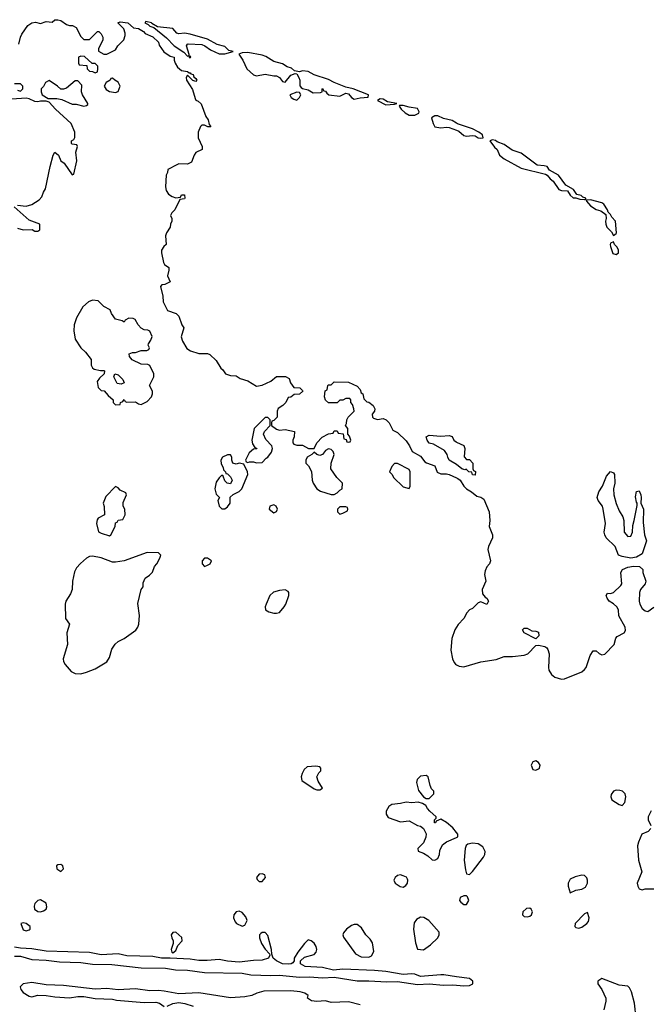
# Model space of a CAD drawing. Header units: inches. Extents: x 2701323 to 2964515, y 494916 to 722124.
# Tile 90 of 256: x 2726965 to 2731346, y 682028 to 688871. Entities that reach past the tile are written whole.
import ezdxf

# ---------------------------------------------------------------- set-up
doc = ezdxf.new("R2010")
doc.units = ezdxf.units.IN
doc.header["$MEASUREMENT"] = 0
doc.layers.add('C7628', color=7, linetype='Continuous')
doc.layers.add('C7638', color=7, linetype='Continuous')

msp = doc.modelspace()

# ---------------------------------------------------------------- linework, layer by layer
at = {"layer": 'C7628', "color": 2}
for points, elevation in [([(2726959.5, 688700.5), (2726969.6, 688750), (2726979.3, 688770), (2727022, 688830), (2727050, 688850.6), (2727074, 688854), (2727110, 688844.7), (2727150, 688858), (2727190, 688854), (2727208.7, 688871.3), (2727230, 688871), (2727250, 688864.7), (2727290, 688838), (2727310, 688831.3), (2727331.1, 688831.1), (2727356.9, 688816.9), (2727390, 688754), (2727410, 688734), (2727450, 688734), (2727506, 688790), (2727514, 688790), (2727530, 688774), (2727542, 688750), (2727542, 688730), (2727512, 688670), (2727512.7, 688652.7), (2727550, 688632), (2727570, 688632), (2727630, 688662), (2727648, 688690), (2727688.9, 688731.1), (2727698, 688762), (2727698, 688778), (2727688.9, 688808.9), (2727648, 688850), (2727663.1, 688856.9), (2727716, 688850), (2727754.8, 688814.8), (2727791, 688810), (2727824.7, 688790), (2727836.3, 688776.3), (2727890, 688752.7), (2727930, 688714.8), (2727934.8, 688694.8), (2727967.1, 688647.1), (2728010, 688618), (2728038, 688610), (2728038, 688590), (2728044.7, 688570), (2728062, 688542), (2728090, 688518), (2728130, 688512), (2728142, 688502), (2728150, 688502), (2728154.4, 688494.4), (2728170, 688490.6), (2728174.4, 688474.4), (2728190, 688462), (2728194.8, 688450), (2728190, 688442), (2728168.7, 688448.7), (2728130, 688486), (2728122, 688470), (2728124.7, 688450), (2728166.4, 688386.4), (2728183.5, 688323.5), (2728190, 688312), (2728205.4, 688305.4), (2728225.4, 688285.4), (2728258, 688198), (2728274.4, 688174.4), (2728282, 688142), (2728292, 688130), (2728290, 688126), (2728272.7, 688127.3), (2728250, 688138), (2728230, 688138), (2728222, 688130), (2728206, 688090), (2728204.7, 688050), (2728232, 687990), (2728234, 687970), (2728190, 687948), (2728178, 687930), (2728158.8, 687881.2), (2728130, 687868), (2728070, 687868.7), (2728056.9, 687863.1), (2727994, 687830), (2727992, 687810), (2727982, 687790), (2727978, 687710), (2727983.6, 687683.6), (2727999.6, 687659.6), (2728023.6, 687643.6), (2728050, 687634), (2728082, 687638), (2728090, 687654), (2728110, 687654), (2728112, 687630), (2728110, 687626), (2728078, 687622), (2728042, 687550), (2728022, 687530), (2728014, 687510), (2728022, 687490), (2728022, 687470), (2728012, 687450), (2728011.3, 687430), (2727984.7, 687390), (2727978, 687370), (2727982, 687310), (2727965.4, 687294.6), (2727951.3, 687270), (2727951, 687250), (2727963.5, 687183.5), (2727972, 687170), (2728002, 687150), (2728002, 687130), (2727992, 687090), (2728011.3, 687050), (2727974, 687030), (2727952, 687028), (2727943.6, 687016.4), (2727958.8, 686950), (2727961, 686910), (2727991, 686851), (2728052, 686830), (2728070.9, 686810.9), (2728090.9, 686750.9), (2728104.7, 686730), (2728086.4, 686666.4), (2728096.9, 686636.9), (2728127.1, 686587.1), (2728150.9, 686570.9), (2728210, 686551.3), (2728270, 686551), (2728285.4, 686545.4), (2728330, 686502), (2728362, 686450), (2728376.9, 686436.9), (2728394, 686410), (2728430, 686398), (2728470, 686396), (2728496.9, 686376.9), (2728550, 686361), (2728610, 686324.7), (2728650, 686331), (2728710, 686358), (2728750, 686392), (2728811.1, 686391.1), (2728836.9, 686376.9), (2728846.4, 686346.4), (2728870, 686314), (2728911.6, 686311.6), (2728930, 686294), (2728932, 686290), (2728910, 686268.7), (2728872.7, 686267.3), (2728850, 686248), (2728830, 686246), (2728814, 686210), (2728794, 686190), (2728762, 686170), (2728754, 686150), (2728754, 686110), (2728730, 686086), (2728718, 686082), (2728714, 686070), (2728714, 686050), (2728750, 686024.7), (2728770, 686018), (2728810, 686022), (2728874, 686010), (2728872.7, 685972.7), (2728862, 685950), (2728862, 685930), (2728870, 685922), (2728890, 685914), (2728930, 685914), (2728971.6, 685891.6), (2729010, 685892), (2729029.1, 685930.9), (2729066, 685970), (2729110, 685992), (2729142, 685998), (2729150, 686014), (2729170, 686014), (2729178, 685998), (2729212.7, 685992.7), (2729218, 685958), (2729232.7, 685952.7), (2729238, 685938), (2729250, 685934), (2729262, 685938), (2729266, 685950), (2729256.4, 685976.4), (2729246, 685990), (2729246, 686030), (2729228, 686050), (2729235.3, 686064.7), (2729238, 686090), (2729248, 686110), (2729288, 686150), (2729287.3, 686167.3), (2729276.4, 686196.4), (2729266, 686210), (2729266, 686230), (2729258, 686238), (2729230, 686238), (2729210, 686226), (2729190, 686226), (2729170, 686208), (2729110, 686208), (2729090, 686226), (2729082, 686250), (2729088.4, 686291.6), (2729102, 686298), (2729106, 686330), (2729110, 686334), (2729130, 686334), (2729150, 686354), (2729250, 686351.3), (2729310, 686324.7), (2729330, 686302), (2729338, 686278), (2729350, 686271), (2729355.3, 686235.3), (2729376, 686216), (2729390, 686214), (2729420.5, 686190), (2729432.1, 686167.9), (2729430.4, 686149.6), (2729414.8, 686130), (2729416, 686110), (2729422.5, 686102.5), (2729450, 686093), (2729490, 686099.5), (2729511, 686091), (2729533.1, 686070), (2729558.5, 686018.5), (2729590, 686001.6), (2729650, 685944), (2729673.4, 685910), (2729691.3, 685870), (2729750, 685838.8), (2729778.8, 685798.8), (2729790.6, 685790.6), (2729850, 685770.7), (2729866.2, 685726.2), (2729890, 685715.5), (2729930, 685715.8), (2729950, 685710.4), (2730000, 685686.4)], 2), ([(2726950, 688382), (2726970, 688374), (2726986, 688390), (2726986, 688410), (2726970, 688426), (2726930, 688426)], 2), ([(2726950, 687582), (2727010, 687576), (2727050, 687586), (2727101.2, 687618.8), (2727119.3, 687640.7), (2727130, 687672), (2727145.2, 687694.8), (2727177, 687850), (2727198, 687930), (2727208.7, 687951.3), (2727234, 687930), (2727252, 687890), (2727274.8, 687874.8), (2727330, 687794), (2727342, 687798), (2727362, 687890), (2727355.3, 687950), (2727366, 687990), (2727362, 688002), (2727330, 688006), (2727326, 688010), (2727326, 688030), (2727342, 688038), (2727347.3, 688052.7), (2727348, 688090), (2727322, 688150), (2727214, 688250), (2727170, 688298), (2727150, 688304), (2727110, 688305.2), (2727090, 688299.3), (2727070, 688302), (2727030, 688321.2), (2727010, 688325.2), (2726910, 688318)], 2), ([(2730000, 688152.4), (2729970, 688169.6), (2729910, 688185.1), (2729870, 688202), (2729850, 688202.9), (2729827.3, 688190), (2729837.3, 688150), (2729850, 688127.7), (2729890, 688119.1), (2729930, 688124.9), (2729950, 688123), (2730000, 688103)], 6), ([(2726950, 687422), (2726990, 687411.3), (2727052, 687412), (2727070, 687402), (2727090, 687402), (2727106, 687410), (2727106, 687450), (2727030, 687478), (2726926, 687570)], 2), ([(2730000, 685780.6), (2729950, 685809.2), (2729939, 685830), (2729935.3, 685850), (2729916.5, 685876.5), (2729840.2, 685920.2), (2729810, 685929), (2729795.3, 685950), (2729788.9, 685971.1), (2729810, 685984.7), (2729890, 685976), (2729950, 685982), (2729970, 685974), (2729982, 685950), (2729996.9, 685936.9), (2730000, 685935.4)], 2), ([(2730000, 684648.8), (2729988.4, 684631.6), (2729968, 684570), (2729960.3, 684490), (2729971.8, 684430), (2729983.2, 684403.2), (2729992.7, 684392.7), (2730000, 684388.5)], 2), ([(2730000, 683221.2), (2729973.8, 683253.8), (2729930, 683292.7), (2729890, 683314), (2729858, 683302), (2729854, 683290), (2729848, 683290), (2729848, 683310), (2729858, 683322), (2729858, 683330), (2729815.3, 683370), (2729798, 683390), (2729788, 683410), (2729764.7, 683424.7), (2729733.2, 683433.2), (2729690, 683429.5), (2729650, 683434), (2729610, 683422.7), (2729550, 683417.2), (2729530, 683404), (2729510.8, 683370), (2729510.8, 683350), (2729526, 683326), (2729610, 683297.3), (2729670, 683304), (2729730, 683271), (2729750, 683266), (2729770.5, 683250.5), (2729790, 683212), (2729788, 683190), (2729770.5, 683149.5), (2729732, 683110), (2729732.7, 683092.7), (2729770, 683078.8), (2729800.7, 683060.7), (2729830, 683031.3), (2729850, 683031), (2729870, 683042), (2729881.2, 683070), (2729883.2, 683096.8), (2729902.9, 683137.1), (2729930, 683157.3), (2730000, 683187.6)], 2), ([(2730000, 682219.9), (2729912.1, 682232.1), (2729890, 682234), (2729750, 682220.5), (2729710, 682238.4), (2729690, 682240.5), (2729630, 682235.6), (2729510, 682255.4), (2729430, 682263), (2729210, 682271.8), (2729146.2, 682266.2), (2729070, 682284.2), (2728949, 682290), (2728917.2, 682310), (2728917.2, 682330), (2728944.8, 682355.2), (2729010, 682374.8), (2729025.2, 682390), (2729029.4, 682410), (2729026, 682430), (2729010, 682453.2), (2728990, 682469.2), (2728970, 682475.3), (2728944.7, 682450), (2728898, 682390), (2728871.3, 682350), (2728871.3, 682330), (2728862.8, 682317.2), (2728852, 682310), (2728830, 682307.3), (2728790, 682309.6), (2728748.7, 682330), (2728726, 682350), (2728716.4, 682376.4), (2728714, 682410), (2728690, 682506), (2728670, 682528), (2728650, 682528), (2728639.6, 682520.4), (2728632, 682510), (2728631.3, 682490), (2728644.7, 682450), (2728670, 682412), (2728699.6, 682379.6), (2728702, 682370), (2728694, 682350), (2728650, 682334), (2728590, 682333.2), (2728490, 682321.3), (2728410, 682328.2), (2728350, 682339.6), (2728268.1, 682331.9), (2728210, 682331.6), (2728150, 682342), (2728010, 682349.7), (2727950, 682348.5), (2727890, 682360.4), (2727710, 682366), (2727650, 682378.7), (2727530, 682371.5), (2727450, 682388.3), (2727150, 682398.3), (2727050, 682412.8), (2726970, 682418), (2726930, 682426.3)], 2), ([(2726930, 682362), (2726970, 682362.3), (2727050, 682339.6), (2727150, 682335.8), (2727242.4, 682322.4), (2727390, 682319.7), (2727470, 682306.9), (2727605.9, 682305.9), (2727810, 682280.7), (2727979.1, 682279.1), (2728046.8, 682266.8), (2728130, 682264.6), (2728250, 682250.2), (2728510, 682244.4), (2728570, 682233.8), (2728710, 682227.6), (2728770, 682230.3), (2728910, 682216.5), (2728978.2, 682218.2), (2729070, 682211.6), (2729150, 682216.5), (2729310, 682192.3), (2729390, 682192.3), (2729515.5, 682184.5), (2729590, 682186.5), (2729730, 682166.5), (2729810, 682170.4), (2729910, 682160.3), (2729970, 682162.7), (2730000, 682160.8)], 2), ([(2729330, 682025.1), (2729250, 682045.4), (2729130, 682041.3), (2729090, 682052.4), (2729030, 682047.3), (2728992.9, 682052.9), (2728964, 682070), (2728969.2, 682090), (2728945.8, 682105.8), (2728914.5, 682114.5), (2728850, 682122.3), (2728661.1, 682118.9), (2728613.7, 682106.3), (2728578, 682090), (2728530, 682079.7), (2728430, 682073.1), (2728210, 682108.6), (2728070, 682100.4), (2727970, 682120.5), (2727930, 682124.7), (2727870, 682121.7), (2727770, 682135.1), (2727650, 682129.7), (2727570, 682137.6), (2727490, 682133.3), (2727270, 682158.3), (2727150, 682163.7), (2727050, 682179.3), (2726988.5, 682171.5), (2726969.1, 682150), (2726972.6, 682130), (2726989.3, 682109.3), (2727030, 682084.2), (2727050, 682081.1), (2727090, 682091.6), (2727150, 682090.2), (2727210, 682079.5), (2727310, 682074.3), (2727370, 682082.6), (2727410, 682082), (2727488.5, 682068.5), (2727610, 682063.1), (2727637.2, 682057.2), (2727830, 682040.3), (2727910, 682043.7), (2727936.5, 682036.5), (2727970, 682014)], 2), ([(2727990, 682016.3), (2728030, 682034.6), (2728070, 682040.9), (2728113.6, 682033.6), (2728170, 682016)], 2)]:
    msp.add_lwpolyline(points, dxfattribs=dict(at, elevation=elevation))
for points, elevation in [([(2727841.1, 688858.9), (2727834.8, 688850), (2727858.7, 688838.7), (2727870, 688827.2), (2727898, 688818), (2727984.6, 688744.6), (2728039.1, 688690), (2728104.9, 688644.9), (2728130, 688618), (2728139.6, 688619.6), (2728142, 688610), (2728150, 688606), (2728153.2, 688610), (2728150, 688618), (2728140.4, 688620.4), (2728142, 688630), (2728124, 688690), (2728130, 688702), (2728136.4, 688703.6), (2728230, 688699.3), (2728250.4, 688690.4), (2728290, 688662.8), (2728350, 688633.4), (2728390, 688633.4), (2728448, 688650), (2728418, 688658), (2728390, 688684.5), (2728338, 688698), (2728270, 688737), (2728150, 688771.5), (2728110, 688777.6), (2728070, 688773.2), (2728058, 688778), (2728028.7, 688810), (2727922, 688822), (2727884.1, 688844.1), (2727881.2, 688850)], 6), ([(2728550, 688643.6), (2728510, 688641.6), (2728487.5, 688632.5), (2728516.3, 688590), (2728544, 688530), (2728590, 688487.7), (2728610, 688480.7), (2728670, 688493.4), (2728730, 688480.7), (2728750, 688480.7), (2728770.5, 688470.5), (2728790, 688442), (2728810, 688438), (2728850, 688486.8), (2728878, 688498), (2728890, 688494), (2728904, 688470), (2728910.8, 688450), (2728911.3, 688411.3), (2728919.6, 688399.6), (2728930, 688392), (2728970, 688384.7), (2729003.5, 688363.5), (2729055.3, 688364.7), (2729066, 688370), (2729066, 688390), (2729070, 688394), (2729078, 688378), (2729090, 688374), (2729099.6, 688359.6), (2729114, 688350), (2729190, 688338.8), (2729230, 688361), (2729250, 688356), (2729270, 688331.3), (2729290, 688318), (2729330, 688327.3), (2729386, 688334), (2729388, 688350), (2729282, 688390), (2729230, 688402.9), (2729150, 688435.1), (2729110, 688456.2), (2729010, 688487), (2728970, 688511.8), (2728930, 688516.2), (2728908.4, 688508.4), (2728875.5, 688515.5), (2728853.9, 688533.9), (2728824.2, 688544.2), (2728790, 688563.5), (2728730, 688581.7), (2728675.5, 688615.5), (2728650, 688625.1)], 6), ([(2727390, 688618), (2727374, 688610), (2727374, 688570), (2727378, 688558), (2727432.7, 688552.7), (2727434, 688530), (2727450, 688514), (2727471.6, 688511.6), (2727490, 688502), (2727506, 688510), (2727508, 688530), (2727507.3, 688547.3), (2727490, 688566), (2727468, 688568), (2727416.4, 688616.4)], 2), ([(2727170, 688448), (2727145.4, 688434.6), (2727130, 688406), (2727114, 688390), (2727114, 688370), (2727122, 688350), (2727163.6, 688323.6), (2727223.6, 688323.6), (2727256.9, 688316.9), (2727330, 688284.7), (2727356.4, 688283.6), (2727410, 688271.3), (2727430, 688274), (2727438, 688282), (2727438, 688290), (2727402, 688350), (2727395.3, 688370), (2727396.4, 688416.4), (2727370, 688446), (2727350, 688446), (2727290, 688395.3), (2727270, 688388), (2727250, 688388), (2727228, 688410)], 2), ([(2727610, 688466), (2727598, 688462), (2727594, 688450), (2727565.4, 688434.6), (2727552, 688410), (2727566.8, 688386.8), (2727590, 688371.3), (2727630, 688366), (2727648.4, 688371.6), (2727662, 688410), (2727650, 688438), (2727626, 688450)], 2), ([(2728890, 688368), (2728842, 688350), (2728852, 688330), (2728870, 688318), (2728890, 688312), (2728908, 688330), (2728918, 688350), (2728910, 688366)], 6), ([(2729470, 688321.2), (2729451.3, 688310), (2729510, 688278.8), (2729570, 688284.7), (2729586, 688290), (2729520.7, 688300.7), (2729490, 688319.3)], 6), ([(2729604.7, 688275.3), (2729602, 688270), (2729616, 688250), (2729643, 688223), (2729670, 688206.8), (2729710, 688206.8), (2729738, 688222), (2729741.2, 688230), (2729730, 688255.1), (2729670, 688263.7), (2729630, 688275.1)], 6), ([(2727470, 686922), (2727442, 686910), (2727404, 686876), (2727360.5, 686799.5), (2727344, 686750), (2727340.7, 686710), (2727351, 686650), (2727391, 686590), (2727421.4, 686561.4), (2727462, 686510), (2727462, 686470), (2727471.6, 686451.6), (2727483.6, 686443.6), (2727526, 686434), (2727550, 686434), (2727554, 686430), (2727552, 686410), (2727519.6, 686380.4), (2727503.6, 686356.4), (2727510, 686314), (2727530, 686294), (2727552.7, 686292.7), (2727579.6, 686259.6), (2727614, 686230), (2727614, 686210), (2727630, 686194), (2727662, 686198), (2727666, 686210), (2727682, 686218), (2727690, 686232), (2727698, 686218), (2727710, 686214), (2727770, 686216), (2727790, 686202), (2727810, 686198), (2727850, 686218), (2727882, 686250), (2727888.7, 686270), (2727888.4, 686288.4), (2727866, 686330), (2727898, 686390), (2727898, 686410), (2727868.4, 686468.4), (2727855.3, 686475.3), (2727810, 686477.2), (2727746.8, 686506.8), (2727728, 686530), (2727726, 686550), (2727750, 686558), (2727770, 686558), (2727810, 686571.3), (2727847.3, 686572.7), (2727862, 686578), (2727866, 686590), (2727858, 686610), (2727860.4, 686619.6), (2727876.4, 686643.6), (2727886, 686670), (2727870, 686706), (2727854.6, 686714.6), (2727830, 686715.3), (2727810, 686728), (2727788, 686750), (2727768.4, 686788.4), (2727754.6, 686794.6), (2727723.6, 686796.4), (2727698, 686782), (2727690, 686768), (2727678, 686778), (2727630, 686789.2), (2727602, 686830), (2727594.6, 686854.6), (2727550, 686878), (2727510, 686918)], 2), ([(2727670, 686338), (2727642, 686342), (2727618, 686390), (2727626, 686410), (2727650, 686402), (2727682, 686370), (2727690, 686348)], 2), ([(2728690, 686106), (2728670, 686106), (2728594, 686030), (2728578, 685950), (2728583.6, 685923.6), (2728598, 685898), (2728610, 685894), (2728611.6, 685888.4), (2728590, 685886), (2728559.6, 685860.4), (2728534, 685810), (2728538, 685798), (2728550, 685794), (2728562, 685798), (2728590, 685798), (2728610, 685792), (2728650, 685794), (2728676.4, 685823.6), (2728690, 685832), (2728713.6, 685866.4), (2728722, 685890), (2728718, 685910), (2728674.6, 685954.6), (2728658, 685990), (2728666, 686010), (2728706, 686050), (2728706, 686090)], 2), ([(2728430, 685846), (2728410, 685846), (2728374, 685830), (2728362, 685810), (2728365.4, 685785.4), (2728379.6, 685759.6), (2728382, 685742), (2728394, 685730), (2728398, 685718), (2728410, 685714), (2728430, 685694), (2728442, 685670), (2728430, 685646), (2728406, 685650), (2728390, 685666), (2728378, 685698), (2728370, 685706), (2728350, 685688), (2728330, 685658), (2728321, 685610), (2728330, 685574), (2728354, 685550), (2728342, 685530), (2728352, 685490), (2728370, 685472), (2728390, 685472), (2728410, 685484.7), (2728428, 685510), (2728427.3, 685552.7), (2728448.4, 685571.6), (2728490, 685592), (2728508, 685610), (2728549, 685710), (2728548.7, 685728.7), (2728522, 685782), (2728490, 685788), (2728470, 685782), (2728446, 685790), (2728438, 685810), (2728438, 685830)], 2), ([(2729110, 685889), (2729090, 685878), (2729070, 685848.7), (2729050, 685842), (2729028.4, 685848.4), (2729010, 685866), (2728994, 685850), (2728962, 685830), (2728952, 685810), (2728952, 685790), (2728972, 685770), (2728991.6, 685731.6), (2728998, 685670), (2729004.7, 685650), (2729030, 685611.3), (2729055.3, 685595.3), (2729130, 685571.3), (2729150, 685572), (2729170, 685582), (2729190, 685602), (2729206, 685610), (2729208, 685650), (2729168, 685690), (2729126, 685750), (2729128.7, 685788.7), (2729149, 685850), (2729144, 685870), (2729130, 685884)], 2), ([(2729590, 685786), (2729570, 685786), (2729550, 685766), (2729534, 685730), (2729554, 685710), (2729562, 685690), (2729630, 685624.7), (2729670, 685614), (2729678, 685630), (2729678, 685730), (2729670, 685746)], 2), ([(2727630, 685626), (2727562.5, 685557.5), (2727546, 685510), (2727551.1, 685488.9), (2727554, 685430), (2727510, 685406), (2727503.6, 685396.4), (2727498, 685370), (2727511.6, 685311.6), (2727530, 685302), (2727590, 685284.7), (2727598, 685290), (2727628, 685350), (2727630, 685374), (2727642, 685378), (2727650, 685394), (2727682, 685398), (2727698, 685430), (2727695.3, 685470), (2727684, 685490), (2727684, 685516), (2727706, 685570), (2727702, 685582), (2727662, 685602), (2727650, 685618)], 2), ([(2728730, 685499), (2728702, 685490), (2728698, 685470), (2728730, 685444.7), (2728750, 685454), (2728755.3, 685470), (2728748, 685490)], 2), ([(2729230, 685486), (2729190, 685486), (2729174, 685470), (2729174, 685450), (2729190, 685434), (2729210, 685442), (2729242, 685458), (2729246, 685470), (2729242, 685482)], 2), ([(2727850, 685168), (2727690.8, 685109.2), (2727630, 685101.2), (2727610, 685101.2), (2727531.9, 685131.9), (2727470, 685142), (2727450, 685140.9), (2727430, 685129.3), (2727387.5, 685092.5), (2727359.2, 685060.8), (2727346.9, 685033.1), (2727333, 684970), (2727330.5, 684910), (2727318.3, 684881.7), (2727285.5, 684830), (2727281.6, 684810), (2727284, 684710), (2727311, 684670), (2727292.7, 684610), (2727296.4, 684530), (2727268.2, 684430), (2727270.5, 684410), (2727280.5, 684390), (2727322.3, 684342.3), (2727350, 684328.2), (2727390, 684326), (2727430, 684336.4), (2727490, 684360.5), (2727570, 684407.7), (2727590, 684438), (2727604.5, 684495.5), (2727629.5, 684530.5), (2727649.5, 684550.5), (2727690, 684570.6), (2727771.1, 684628.9), (2727786.6, 684650), (2727792.3, 684670), (2727797, 684730), (2727786, 684814), (2727809.2, 684910), (2727822, 684930), (2727823.1, 684956.9), (2727838, 684990), (2727868, 685010), (2727888.9, 685031.1), (2727902, 685070), (2727918, 685090), (2727938, 685130), (2727946, 685150), (2727930, 685166)], 2), ([(2728270, 685128), (2728250, 685128), (2728232, 685110), (2728232, 685090), (2728250, 685072), (2728270, 685081), (2728288, 685090), (2728298, 685110)], 2), ([(2728810, 684908), (2728770, 684905.2), (2728728.2, 684891.8), (2728704, 684870), (2728678, 684810), (2728671.3, 684790), (2728672, 684770), (2728695.3, 684755.3), (2728730, 684746.8), (2728750, 684746.8), (2728770, 684751), (2728802.7, 684790), (2728813.2, 684810), (2728834, 684870), (2728835.3, 684890), (2728830, 684898)], 2), ([(2729023.1, 683683.1), (2728962, 683678), (2728941, 683659), (2728927.3, 683632.7), (2728920.7, 683610), (2728924.5, 683584.5), (2729010, 683526), (2729030, 683518), (2729050, 683518), (2729068, 683530), (2729038.6, 683578.6), (2729029.3, 683610), (2729042.7, 683637.3), (2729058, 683650), (2729058, 683670), (2729050, 683678)], 2), ([(2729790, 683619), (2729750, 683613.2), (2729726, 683590), (2729721, 683570), (2729735.3, 683515.3), (2729770, 683471), (2729790, 683458), (2729810, 683458), (2729842, 683490), (2729842, 683510), (2729826.8, 683526.8), (2729816, 683550), (2729802, 683610)], 2), ([(2727250, 682999.3), (2727230, 682997.2), (2727221, 682990), (2727222.8, 682970), (2727250, 682951), (2727269, 682970), (2727264, 682990)], 2), ([(2728650, 682936), (2728628, 682932), (2728611, 682910), (2728615.3, 682895.3), (2728630, 682881), (2728650, 682882.8), (2728673.2, 682910), (2728668.9, 682928.9)], 2), ([(2729610, 682927), (2729590, 682923.7), (2729574, 682910), (2729565.5, 682890), (2729573.4, 682870), (2729607.4, 682847.4), (2729630, 682843), (2729647.2, 682852.8), (2729659.3, 682870), (2729662.7, 682890), (2729658.9, 682898.9), (2729651.5, 682911.5), (2729630, 682922)], 2), ([(2727110, 682754), (2727090, 682749.2), (2727070, 682728), (2727065.5, 682710), (2727068.6, 682688.6), (2727090, 682674), (2727110, 682670.7), (2727130, 682678.8), (2727148.7, 682690), (2727154.6, 682705.4), (2727148.7, 682730)], 2), ([(2728490, 682676), (2728468, 682672), (2728454, 682650), (2728450.8, 682630), (2728461.4, 682601.4), (2728470.7, 682590.7), (2728510, 682571), (2728530, 682578), (2728546, 682610), (2728536.1, 682636.1), (2728510, 682666)], 2), ([(2729750, 682632.7), (2729723.1, 682616.9), (2729706.6, 682593.4), (2729700.7, 682550), (2729716.1, 682456.1), (2729730, 682412), (2729770, 682406), (2729819.6, 682440.4), (2729869.2, 682490), (2729879, 682510), (2729879, 682530), (2729808.7, 682610), (2729772.3, 682632.3)], 2), ([(2726990, 682595.3), (2726974, 682590), (2726990, 682544.7), (2727010, 682538), (2727030, 682544.7), (2727038, 682550), (2727038, 682570), (2727010, 682588.7)], 2), ([(2729310, 682582.7), (2729290, 682582.7), (2729270, 682576), (2729236, 682550), (2729215.3, 682524.7), (2729211, 682510), (2729215.3, 682495.3), (2729299.1, 682379.1), (2729337.3, 682357.3), (2729390, 682356.3), (2729410, 682364), (2729425.1, 682394.9), (2729415.3, 682455.3), (2729400.1, 682480.1), (2729369.5, 682510), (2729339.7, 682559.7)], 2), ([(2728050, 682528.7), (2728030, 682528), (2728018, 682510), (2728021, 682490), (2728031.3, 682470), (2728032, 682450), (2728018, 682410), (2728022, 682390), (2728030, 682386), (2728050, 682402), (2728064, 682436), (2728094, 682470), (2728092.5, 682492.5)], 2)]:
    msp.add_lwpolyline(points, close=True, dxfattribs=dict(at, elevation=elevation))
at = {"layer": 'C7638', "color": 2}
for points, elevation in [([(2730000, 688103), (2730016.4, 688096.4), (2730050, 688066), (2730070, 688062.8), (2730110, 688067.3), (2730130, 688064), (2730150, 688051), (2730170, 688047.7), (2730186, 688050), (2730181.2, 688070), (2730156, 688090), (2730112.2, 688112.2), (2730007.9, 688147.9), (2730000, 688152.4)], 6), ([(2730000, 685935.4), (2730050, 685912), (2730058, 685890), (2730052.7, 685832.7), (2730070, 685814), (2730090, 685814), (2730114, 685790), (2730114, 685750), (2730118, 685738), (2730131.6, 685731.6), (2730130, 685706), (2730110, 685708.7), (2730106, 685726), (2730086, 685730), (2730067.3, 685747.3), (2730056.9, 685743.1), (2730038, 685750), (2730000.4, 685780.4), (2730000, 685780.6)], 2), ([(2730000, 685686.4), (2730010, 685681.6), (2730024.9, 685670), (2730050.4, 685630.4), (2730070.5, 685610.5), (2730104.7, 685590), (2730140.4, 685560.4), (2730170, 685552.7), (2730190, 685538.8), (2730227.3, 685450), (2730230.7, 685390), (2730226.8, 685350), (2730251, 685290), (2730250.6, 685269.4), (2730222, 685210), (2730218, 685190), (2730236.3, 685110), (2730230, 685088.7), (2730210.7, 685069.3), (2730198, 685042), (2730195.3, 685015.3), (2730202.8, 684970), (2730178, 684910), (2730181, 684881), (2730198, 684858), (2730211.3, 684850), (2730222, 684830), (2730210, 684808), (2730170, 684826), (2730150, 684818), (2730110, 684778), (2730090, 684768.7), (2730071.3, 684750), (2730051.3, 684710), (2730012.5, 684667.5), (2730000, 684648.8)], 2), ([(2730000, 684388.5), (2730018.3, 684378.3), (2730050, 684373.7), (2730170, 684408.7), (2730276.1, 684423.9), (2730330, 684444.9), (2730390, 684446), (2730470, 684454.8), (2730495.5, 684464.5), (2730550, 684522), (2730570, 684524.7), (2730614.4, 684514.4), (2730626.8, 684506.8), (2730634.4, 684494.4), (2730643.5, 684463.5), (2730639.1, 684370), (2730642, 684350), (2730659.3, 684319.3), (2730682.3, 684302.3), (2730730, 684288), (2730750, 684290.5), (2730870, 684339.1), (2730890, 684354.8), (2730900.9, 684370), (2730927.5, 684452.5), (2730950, 684484.7), (2730970, 684484.7), (2730990, 684466), (2731010, 684456), (2731030, 684461), (2731095.3, 684530), (2731106, 684574), (2731116, 684584), (2731164, 684610), (2731174.5, 684625.5), (2731172.3, 684650), (2731127.6, 684727.6), (2731124.5, 684770), (2731114.5, 684790), (2731090, 684812.3), (2731061.2, 684830), (2731046, 684850), (2731039, 684870), (2731050, 684884.7), (2731070, 684884), (2731090, 684890.6), (2731142, 684938), (2731149.6, 684950.4), (2731142.7, 685030), (2731152.7, 685050), (2731190, 685067), (2731230, 685072.7), (2731270.3, 685070.3), (2731293.4, 685050), (2731294.9, 685030), (2731316.3, 684970), (2731310.4, 684949.6), (2731278, 684910), (2731270.5, 684890), (2731268, 684830), (2731273, 684810), (2731290, 684778.8), (2731310, 684762), (2731330, 684759.1), (2731370, 684787.3)], 2), ([(2731352.7, 683372.7), (2731331, 683330), (2731331, 683310), (2731351, 683270)], 2), ([(2731350.8, 683250), (2731331.3, 683230), (2731286.8, 683210), (2731264.1, 683155.9), (2731258, 683130), (2731264, 683030), (2731287.3, 682950), (2731256.3, 682870), (2731259.1, 682850), (2731270, 682831), (2731290, 682824), (2731310, 682830.7), (2731370, 682830.4)], 2), ([(2730000, 683187.6), (2730008.7, 683191.3), (2730009, 683210), (2730000, 683221.2)], 2), ([(2730000, 682160.8), (2730050, 682157.4), (2730090, 682159.5), (2730112.3, 682170), (2730112.3, 682190), (2730090, 682207.3), (2730000, 682219.9)], 2), ([(2731249, 681930), (2731236.5, 682036.5), (2731215.5, 682115.5), (2731202, 682142), (2731190, 682154), (2731130, 682161.2), (2731010, 682208), (2730982, 682190), (2730982, 682170), (2731010, 682132), (2731036.3, 682070), (2731038, 682050), (2731024, 681990)], 2)]:
    msp.add_lwpolyline(points, dxfattribs=dict(at, elevation=elevation))
for points, elevation in [([(2730250, 688037), (2730231.3, 688030), (2730264.7, 687984.7), (2730282.8, 687970), (2730298, 687930), (2730330, 687904.7), (2730450, 687838.8), (2730617.5, 687797.5), (2730630.7, 687790.7), (2730650, 687764.7), (2730671.3, 687750), (2730710, 687691.3), (2730730, 687684.7), (2730770, 687682), (2730790, 687652), (2730810, 687634), (2730830, 687634), (2730856.4, 687623.6), (2730890, 687622), (2730898, 687622), (2730898, 687630), (2730878, 687638), (2730866, 687650), (2730836.4, 687656.4), (2730813.2, 687690), (2730760.5, 687720.5), (2730709, 687790), (2730645.4, 687825.4), (2730628.7, 687850), (2730610, 687856.2), (2730561.1, 687861.1), (2730450, 687943.9), (2730385.6, 687965.6), (2730330, 688004.2), (2730282.7, 688022.7), (2730270, 688032.6)], 6), ([(2730930, 687619.3), (2730902, 687618), (2730902, 687610), (2730930, 687578), (2730970, 687551.3), (2731002.8, 687542.8), (2731036.9, 687516.9), (2731040.7, 687490), (2731035.5, 687470), (2731036.4, 687450), (2731045.5, 687430), (2731076.3, 687396.3), (2731090, 687372), (2731110, 687384.7), (2731112.7, 687390), (2731103.7, 687470), (2731079.3, 687499.3), (2731070, 687518), (2731053.6, 687533.6), (2731048.7, 687550), (2731024, 687590), (2731010, 687599.3)], 6), ([(2731090, 687328), (2731070, 687318), (2731066.8, 687310), (2731070, 687294), (2731086.7, 687246.7), (2731110, 687239.1), (2731125.2, 687250), (2731125.2, 687270), (2731115.1, 687290), (2731097.2, 687310)], 6), ([(2731190, 685279.1), (2731210, 685281), (2731222.9, 685310), (2731224.5, 685355.5), (2731235.1, 685390), (2731254.6, 685494.6), (2731255.3, 685510), (2731250, 685518), (2731244.1, 685555.9), (2731250, 685591.3), (2731270, 685596), (2731280.7, 685570), (2731284, 685550), (2731281, 685510), (2731299.1, 685470), (2731297.5, 685377.5), (2731306, 685290), (2731320.5, 685250), (2731290, 685159.3), (2731250, 685135.6), (2731210, 685129.6), (2731150, 685139.7), (2731124.5, 685150), (2731101.6, 685210), (2731040.9, 685270), (2731029.4, 685290), (2731027, 685310), (2731035.1, 685370), (2731019.3, 685470), (2731013.2, 685490), (2730984, 685530), (2730977.2, 685550), (2730989.2, 685590), (2731013.2, 685630), (2731042, 685698), (2731070, 685732), (2731090, 685722), (2731098, 685710), (2731100.7, 685650), (2731090.7, 685610), (2731094, 685570), (2731108.3, 685508.3), (2731130, 685458), (2731155.2, 685415.2), (2731162.8, 685390), (2731164.4, 685310)], 2), ([(2730550, 684568), (2730470, 684609), (2730458, 684630), (2730470, 684642), (2730490, 684642), (2730523.6, 684623.6), (2730550, 684622), (2730570, 684614), (2730571.3, 684590)], 2), ([(2730550, 683721.2), (2730530, 683714), (2730518.8, 683690), (2730530, 683661), (2730550, 683654.8), (2730570, 683664), (2730577.2, 683670), (2730581.2, 683690), (2730570, 683708.7)], 2), ([(2731110, 683515.6), (2731090, 683509.3), (2731074.6, 683485.4), (2731072.7, 683470), (2731079.1, 683450), (2731130, 683416.3), (2731150, 683411), (2731169.3, 683430.7), (2731176, 683470), (2731171.8, 683491.8), (2731154, 683510), (2731135.3, 683515.3)], 2), ([(2730110, 683147), (2730078, 683142), (2730067.5, 683132.5), (2730059.1, 683110), (2730053.4, 683030), (2730063.5, 682963.5), (2730070, 682934), (2730090, 682931.3), (2730110, 682951), (2730187, 683050), (2730197.6, 683070), (2730199.6, 683090), (2730182, 683122), (2730150, 683142.9)], 2), ([(2730870, 682925.2), (2730825.4, 682914.6), (2730790, 682898), (2730776, 682870), (2730776, 682850), (2730790, 682802), (2730830, 682821), (2730871.8, 682828.2), (2730896.6, 682843.4), (2730909.4, 682870), (2730909.4, 682890), (2730906.3, 682906.3), (2730890, 682924)], 2), ([(2730070, 682782), (2730050, 682781.2), (2730024.7, 682770), (2730021, 682750), (2730030, 682738), (2730050, 682721), (2730070, 682721), (2730085.2, 682750), (2730076, 682776)], 2), ([(2730510, 682696), (2730485.5, 682694.5), (2730461, 682670), (2730458, 682650), (2730470, 682638), (2730490, 682636), (2730510, 682641), (2730522, 682650), (2730529, 682670), (2730519, 682690)], 2), ([(2730910, 682666), (2730890, 682658), (2730824.7, 682590), (2730822, 682570), (2730830, 682562), (2730850, 682558), (2730870, 682564.7), (2730906, 682590), (2730916.4, 682603.6), (2730922, 682630)], 2)]:
    msp.add_lwpolyline(points, close=True, dxfattribs=dict(at, elevation=elevation))

doc.saveas('drawing.dxf')
